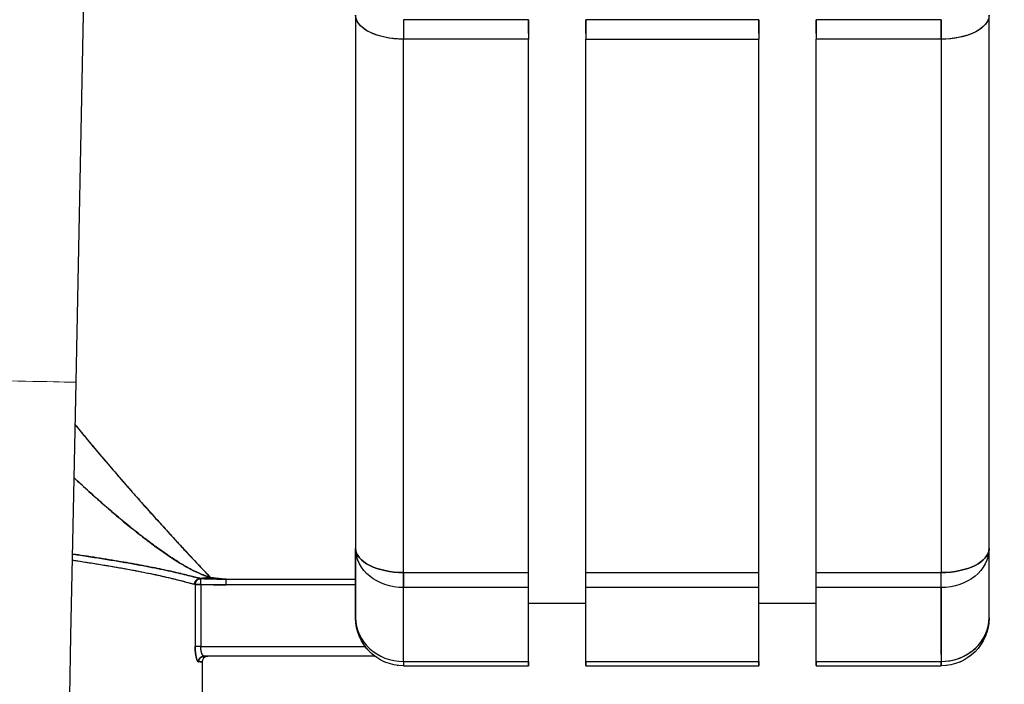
# Model space of a CAD drawing. Header units: millimetres. Extents: x 18 to 610, y -123 to 280.
# Tile 35 of 44: x 530 to 582, y 93 to 128. Entities that reach past the tile are written whole.
import ezdxf

# ---------------------------------------------------------------- set-up
doc = ezdxf.new("R2010")
doc.units = ezdxf.units.MM
doc.linetypes.add('SOLID', pattern=[0])
doc.styles.add('Arial', font='Arial.ttf', dxfattribs={"height": 5})
doc.dimstyles.get("Standard").update_dxf_attribs({"dimtxt": 5, "dimasz": 5, "dimexe": 0.18, "dimexo": 0.0625, "dimgap": 0.09, "dimtad": 0, "dimtih": 1, "dimtoh": 1, "dimdec": 4, "dimzin": 0, "dimdsep": 46, "dimtxsty": 'Arial', "dimcen": 0.09, "dimadec": 0, "dimazin": 0, "dimtfac": 1, "dimtdec": 4, "dimtofl": 0, "dimtmove": 0, "dimatfit": 3, "dimfxl": 0, "dimtolj": 1, "dimtzin": 0, "dimarcsym": 0})

# ---------------------------------------------------------------- blocks, each defined once
blk = doc.blocks.new('*D8')
at = {"color": 0, "lineweight": -2}
for p, q in [((584.93, 131.763), (596.212, 131.763)), ((594.812, 69.063), (594.812, 126.763)), ((529.344, 64.063), (596.212, 64.063))]:
    blk.add_line(p, q, dxfattribs=at)
at = {"color": 0}
for points in [[(595.646, 126.763), (593.979, 126.763), (594.812, 131.763)], [(593.979, 69.063), (595.646, 69.063), (594.812, 64.063)]]:
    blk.add_solid(points, dxfattribs=at)
at = {"layer": 'Defpoints', "color": 0}
for p in [(584.93, 131.763), (594.812, 131.763), (529.344, 64.063)]:
    blk.add_point(p, dxfattribs=at)
at = {"color": 0, "lineweight": 9, "insert": (589.76, 97.913), "char_height": 5, "attachment_point": 5, "rotation": 90, "style": 'Arial'}
blk.add_mtext('\\A1;67.7', dxfattribs=at)
blk = doc.blocks.new('BlockOfViews_2')
at = {"linetype": 'SOLID', "lineweight": 30}
for p, q in [((533.286, 109.034, 62.89), (535.44, 216.312, 62.89)), ((547.844, 128.154, 37.821), (547.844, 100.373, 21.782)), ((556.844, 127.919, 40.31), (550.344, 127.919, 40.31)), ((568.844, 127.919, 40.31), (559.844, 127.919, 40.31)), ((578.344, 127.919, 40.31), (571.844, 127.919, 40.31)), ((580.844, 100.373, 21.782), (580.844, 128.154, 37.821)), ((556.844, 126.904, 39.986), (550.344, 126.904, 39.986)), ((550.344, 99.123, 23.947), (550.344, 126.904, 39.986)), ((556.844, 99.123, 23.947), (556.844, 126.904, 39.986)), ((559.844, 99.123, 23.947), (559.844, 126.904, 39.986)), ((559.844, 126.904, 39.986), (568.844, 126.904, 39.986)), ((568.844, 99.123, 23.947), (568.844, 126.904, 39.986)), ((578.344, 126.904, 39.986), (571.844, 126.904, 39.986)), ((571.844, 99.123, 23.947), (571.844, 126.904, 39.986)), ((578.344, 126.904, 39.986), (578.344, 99.123, 23.947)), ((550.344, 99.123, 23.947), (556.844, 99.123, 23.947)), ((559.844, 99.123, 23.947), (568.844, 99.123, 23.947)), ((571.844, 99.123, 23.947), (578.344, 99.123, 23.947)), ((539.485, 98.507, 2.212), (539.485, 95.263, 2.212)), ((541.105, 98.481, 1.99), (539.774, 98.507, 1.99)), ((539.774, 98.507, 1.99), (539.774, 95.263, 1.99)), ((539.786, 98.806, 2.275), (540.009, 98.835, 2.797)), ((541.105, 98.78, 2.265), (547.844, 98.78, 2.265)), ((547.844, 98.481, 1.99), (541.105, 98.481, 1.99)), ((556.844, 98.335, 23.229), (550.344, 98.335, 23.229)), ((568.844, 98.335, 23.229), (559.844, 98.335, 23.229)), ((578.344, 98.335, 23.229), (571.844, 98.335, 23.229)), ((559.844, 97.513, -0.51), (556.844, 97.513, -0.51)), ((571.844, 97.513, -0.51), (568.844, 97.513, -0.51)), ((547.844, 96.757, 15.531), (547.844, 96.763, 15.529)), ((580.844, 96.763, 15.529), (580.843, 96.76, 15.53)), ((547.882, 96.369, 15.71), (547.883, 96.362, 15.711)), ((547.909, 96.246, 15.72), (547.945, 96.089, 15.733)), ((547.998, 95.978, 15.766), (547.945, 96.089, 15.733)), ((547.945, 96.089, 15.733), (547.998, 95.978, 15.766)), ((580.68, 95.954, 15.844), (580.742, 96.089, 15.733)), ((580.742, 96.089, 15.733), (580.68, 95.954, 15.844)), ((580.742, 96.089, 15.733), (580.778, 96.248, 15.72)), ((580.805, 96.365, 15.71), (580.806, 96.369, 15.71)), ((548.078, 95.803, 15.969), (548.24, 95.469, 15.92)), ((548.24, 95.469, 15.92), (548.078, 95.803, 15.969)), ((548.24, 95.469, 15.92), (548.109, 95.746, 15.836)), ((548.109, 95.746, 15.836), (548.24, 95.469, 15.92)), ((580.609, 95.803, 15.969), (580.611, 95.807, 15.966)), ((580.611, 95.807, 15.966), (580.609, 95.803, 15.969)), ((539.774, 95.263, 1.99), (548.344, 95.263, 1.99)), ((539.844, 94.463, -0.51), (539.844, 92.263, -0.51)), ((548.844, 94.763, 1.49), (539.957, 94.763, 1.49)), ((540.085, 94.758, -0.51), (540.139, 94.763, -0.187)), ((550.344, 94.491, 16.571), (556.844, 94.491, 16.571)), ((559.844, 94.491, 16.571), (568.844, 94.491, 16.571)), ((571.844, 94.491, 16.571), (578.344, 94.491, 16.571)), ((550.344, 94.263, 15.529), (556.844, 94.263, 15.529)), ((559.844, 94.263, 15.529), (568.844, 94.263, 15.529)), ((571.844, 94.263, 15.529), (578.344, 94.263, 15.529))]:
    blk.add_line(p, q, dxfattribs=at)
for points in [[(532.337, 64.629, 17.89), (532.382, 64.392, 21.236), (532.389, 64.767, 24.564), (532.402, 65.39, 27.854), (532.419, 66.256, 31.088), (532.441, 67.362, 34.249), (532.468, 68.701, 37.318), (532.5, 70.265, 40.278), (532.535, 72.046, 43.113), (532.575, 74.034, 45.807), (532.619, 76.218, 48.345), (532.667, 78.585, 50.713), (532.718, 81.122, 52.897), (532.772, 83.816, 54.886), (532.829, 86.651, 56.667), (532.888, 89.61, 58.232), (532.95, 92.679, 59.571), (533.013, 95.839, 60.677), (533.078, 99.072, 61.543), (533.144, 102.362, 62.166), (533.211, 105.689, 62.541), (533.286, 109.034, 62.89)], [(547.882, 100.156, 22.157), (547.945, 99.941, 22.338), (547.904, 100.114, 22.115)], [(580.783, 100.114, 22.115), (580.742, 99.941, 22.338), (580.806, 100.156, 22.157)]]:
    blk.add_polyline3d(points, dxfattribs=at)
at = {"linetype": 'SOLID', "lineweight": 30, "extrusion": (0, -0.866025, -0.5)}
for centre, start, end in [((550.344, -31.323, -129.895), 90, 180), ((550.344, -31.323, -129.895), 97.3342, 180), ((578.344, -31.323, -129.895), 0, 90), ((578.344, -31.323, -129.895), 7.3343, 90), ((550.344, -31.323, -97.817), 90, 180), ((578.344, -31.323, -97.817), 0, 90)]:
    blk.add_arc(centre, 2.5, start, end, dxfattribs=at)
at = {"linetype": 'SOLID', "lineweight": 30, "extrusion": (1, 0, 0)}
for centre, radius, start, end in [((128.154, 37.821, 550.344), 2.5, 95.38, 120), ((128.154, 37.821, 550.344), 2.5, 95.38, 120), ((128.154, 37.821, 556.844), 2.5, 95.38, 120), ((128.154, 37.821, 559.844), 2.5, 95.38, 120), ((128.154, 37.821, 568.844), 2.5, 95.38, 120), ((128.154, 37.821, 571.844), 2.5, 95.38, 120), ((128.154, 37.821, 578.344), 2.5, 95.38, 120), ((131.763, -0.51, 547.844), 38.5, 144.62, 155.38), ((100.373, 21.782, 550.344), 2.5, 120, 144.62), ((98.481, 2.29, 541.105), 0.3, 270, 355.1912), ((131.763, -0.51, 578.344), 41, 144.62, 155.38), ((96.763, 15.529, 550.344), 2.5, 155.38, 180), ((96.763, 15.529, 550.344), 2.5, 155.38, 180), ((96.763, 15.529, 556.844), 2.5, 155.38, 180), ((96.763, 15.529, 559.844), 2.5, 155.38, 180), ((96.763, 15.529, 568.844), 2.5, 155.38, 180), ((96.763, 15.529, 571.844), 2.5, 155.38, 180), ((96.763, 15.529, 578.344), 2.5, 155.38, 180)]:
    blk.add_arc(centre, radius, start, end, dxfattribs=at)
at = {"linetype": 'SOLID', "lineweight": 30, "extrusion": (-1, 6.68629e-12, -2.09635e-11)}
for centre in [(-128.154, 37.821, -556.844), (-128.154, 37.821, -559.844), (-128.154, 37.821, -568.844)]:
    blk.add_arc(centre, 2.5, 67.387, 84.62, dxfattribs=at)
at = {"linetype": 'SOLID', "lineweight": 30, "extrusion": (-1, 0, 0)}
for centre, radius, start, end in [((-128.154, 37.821, -571.844), 2.5, 67.387, 84.62), ((-128.154, 37.821, -578.344), 2.5, 60, 84.62), ((-131.763, -0.51, -547.844), 38.5, 24.62, 35.38), ((-131.763, -0.51, -580.844), 38.5, 24.62, 35.38), ((-100.373, 21.782, -550.344), 2.5, 35.38, 60), ((-100.373, 21.782, -556.844), 2.5, 35.38, 60), ((-100.373, 21.782, -559.844), 2.5, 35.38, 60), ((-100.373, 21.782, -568.844), 2.5, 35.38, 60), ((-100.373, 21.782, -571.844), 2.5, 42.767, 60), ((-100.373, 21.782, -571.844), 2.5, 35.38, 60), ((-100.373, 21.782, -578.344), 2.5, 35.38, 60), ((-100.373, 21.782, -578.344), 2.5, 35.38, 60), ((-131.763, -0.51, -550.344), 41, 25.7913, 35.38), ((-131.763, -0.51, -550.344), 41, 24.62, 35.38), ((-131.763, -0.51, -556.844), 41, 24.62, 35.38), ((-131.763, -0.51, -559.844), 41, 24.62, 35.38), ((-131.763, -0.51, -568.844), 41, 24.62, 35.38), ((-131.763, -0.51, -571.844), 41, 24.62, 35.38), ((-131.763, -0.51, -578.344), 41, 25.7913, 35.38), ((-96.763, 15.529, -571.844), 2.5, 7.387, 24.62), ((-96.763, 15.529, -578.344), 2.5, 0, 24.62)]:
    blk.add_arc(centre, radius, start, end, dxfattribs=at)
at = {"color": 196, "linetype": 'SOLID', "lineweight": 9, "extrusion": (0.02007, 0.999799, 0)}
blk.add_arc((-527.991, 62.89, 119.715), 3, 358.5938, 180, dxfattribs=at)
at = {"linetype": 'SOLID', "lineweight": 30, "extrusion": (0, 0.866025, 0.5)}
for centre, start, end in [((-550.344, -31.323, 97.817), 0, 90), ((-578.344, -31.323, 97.817), 90, 180)]:
    blk.add_arc(centre, 2.5, start, end, dxfattribs=at)
at = {"linetype": 'SOLID', "lineweight": 30, "extrusion": (0, -0.578997, -0.81533)}
for centre, start, end in [((550.344, -69.226, -75.875), 90, 180), ((550.344, -69.226, -75.875), 90, 180), ((578.344, -69.226, -75.875), 0, 90), ((578.344, -69.226, -75.875), 360, 90)]:
    blk.add_arc(centre, 2.5, start, end, dxfattribs=at)
at = {"linetype": 'SOLID', "lineweight": 30, "extrusion": (-1, 1.48118e-11, -1.62723e-11)}
for centre in [(-100.373, 21.782, -556.844), (-100.373, 21.782, -559.844), (-100.373, 21.782, -568.844)]:
    blk.add_arc(centre, 2.5, 42.767, 60, dxfattribs=at)
at = {"linetype": 'SOLID', "lineweight": 30, "extrusion": (0, 1, 0)}
for centre, radius, start, end in [((-539.774, 2.29, 98.507), 0.3, 270, 344.9739), ((-539.774, 2.29, 95.263), 0.3, 270, 344.9739), ((-529.344, -0.51, 94.463), 10.5, 171.9273, 180)]:
    blk.add_arc(centre, radius, start, end, dxfattribs=at)
at = {"linetype": 'SOLID', "lineweight": 30, "extrusion": (0, 0.416598, 0.909091)}
for centre, start, end in [((-550.344, -81.497, 54.429), 360, 90), ((-550.344, -81.497, 54.429), 0, 90), ((-578.344, -81.497, 54.429), 90, 180), ((-578.344, -81.497, 54.429), 94.8992, 180)]:
    blk.add_arc(centre, 2.5, start, end, dxfattribs=at)
at = {"linetype": 'SOLID', "lineweight": 30, "extrusion": (0, -7.9027e-11, -1)}
blk.add_arc((-550.344, 96.763, -15.529), 2.5, 270, 0, dxfattribs=at)
at = {"linetype": 'SOLID', "lineweight": 30, "extrusion": (0, 0, -1)}
for centre, start, end in [((-550.344, 96.763, -15.529), 350.9992, 353.9147), ((-578.344, 96.763, -15.529), 186.1656, 188.3328), ((-550.344, 96.763, -15.529), 336.6673, 338.3328), ((-578.344, 96.763, -15.529), 201.6672, 203.3327), ((-550.344, 96.763, -15.529), 321.6673, 323.3327), ((-578.344, 96.763, -15.529), 216.6673, 218.3327), ((-550.344, 96.763, -15.529), 306.464, 308.3327), ((-550.344, 96.763, -15.529), 291.7161, 293.2407), ((-578.344, 96.763, -15.529), 246.7593, 248.2839), ((-578.344, 96.763, -15.529), 231.6673, 233.536), ((-550.344, 96.763, -15.529), 277.055, 277.8038), ((-578.344, 96.763, -15.529), 262.1962, 262.945)]:
    blk.add_arc(centre, 2.5, start, end, dxfattribs=at)
at = {"linetype": 'SOLID', "lineweight": 30, "extrusion": (0, -1.6719e-08, -1)}
blk.add_arc((-578.344, 96.763, -15.529), 2.5, 180, 270, dxfattribs=at)
at = {"linetype": 'SOLID', "lineweight": 30, "extrusion": (0.185185, 0, -0.982704)}
blk.add_arc((94.463, 530.893, 98.528), 0.3, 270, 0, dxfattribs=at)
at = {"linetype": 'SOLID', "lineweight": 30, "extrusion": (0, -1, 0)}
blk.add_arc((529.344, -0.51, -94.463), 10.5, 0, 10.6719, dxfattribs=at)
at = {"linetype": 'SOLID', "lineweight": 30}
for start, end in [(101.2498, 179.9999), (90.0001, 91.704)]:
    blk.add_arc((540.144, 94.463, -0.51), 0.3, start, end, dxfattribs=at)
at = {"linetype": 'SOLID', "lineweight": 30, "extrusion": (-1, 2.14981e-11, -4.69127e-12)}
for centre in [(-96.763, 15.529, -556.844), (-96.763, 15.529, -559.844), (-96.763, 15.529, -568.844)]:
    blk.add_arc(centre, 2.5, 7.387, 24.62, dxfattribs=at)
at = {"linetype": 'SOLID', "lineweight": 30}
for points, knots in [([(533.236, 106.816, 21.245), (533.322, 106.712, 21.124), (533.407, 106.607, 21.003), (533.738, 106.205, 20.528), (533.981, 105.912, 20.167), (534.461, 105.338, 19.429), (534.699, 105.058, 19.052), (535.166, 104.51, 18.281), (535.396, 104.243, 17.888), (535.848, 103.723, 17.085), (536.069, 103.47, 16.675), (536.502, 102.979, 15.839), (536.713, 102.741, 15.413), (537.123, 102.281, 14.545), (537.322, 102.059, 14.102), (537.707, 101.633, 13.202), (537.893, 101.429, 12.744), (538.249, 101.039, 11.813), (538.419, 100.853, 11.34), (538.743, 100.502, 10.379), (538.896, 100.336, 9.892), (539.183, 100.026, 8.904), (539.318, 99.882, 8.403), (539.567, 99.615, 7.389), (539.681, 99.494, 6.876), (539.887, 99.274, 5.84), (539.98, 99.176, 5.317), (540.141, 99.005, 4.262), (540.21, 98.932, 3.73), (540.267, 98.871, 3.196)], [9.229276, 9.229276, 9.229276, 9.229276, 9.79447, 9.79447, 11.426882, 11.426882, 13.059294, 13.059294, 14.691705, 14.691705, 16.324117, 16.324117, 17.956529, 17.956529, 19.58894, 19.58894, 21.221352, 21.221352, 22.853764, 22.853764, 24.486176, 24.486176, 26.118587, 26.118587, 27.750999, 27.750999, 29.383411, 29.383411, 31.015822, 31.015822, 31.015822, 31.015822]), ([(533.238, 106.815, 21.243), (533.306, 106.731, 21.147), (533.374, 106.648, 21.05), (533.684, 106.269, 20.606), (533.925, 105.979, 20.251), (534.4, 105.412, 19.525), (534.635, 105.134, 19.154), (535.097, 104.591, 18.397), (535.325, 104.326, 18.011), (535.772, 103.809, 17.222), (535.992, 103.558, 16.819), (536.421, 103.07, 15.998), (536.631, 102.833, 15.58), (537.039, 102.375, 14.727), (537.237, 102.154, 14.293), (537.621, 101.728, 13.409), (537.806, 101.524, 12.959), (538.162, 101.133, 12.045), (538.333, 100.947, 11.581), (538.658, 100.593, 10.638), (538.812, 100.426, 10.16), (539.103, 100.112, 9.19), (539.24, 99.966, 8.698), (539.493, 99.694, 7.702), (539.61, 99.569, 7.198), (539.823, 99.342, 6.18), (539.916, 99.242, 5.675), (540.093, 99.058, 4.616), (540.181, 98.966, 4.034), (540.267, 98.871, 3.196)], [4.291272, 4.291272, 4.291272, 4.291272, 4.500836, 4.500836, 5.250975, 5.250975, 6.001114, 6.001114, 6.751253, 6.751253, 7.501393, 7.501393, 8.251532, 8.251532, 9.001671, 9.001671, 9.75181, 9.75181, 10.50195, 10.50195, 11.252089, 11.252089, 12.002228, 12.002228, 12.752367, 12.752367, 13.502507, 13.502507, 14.252646, 14.252646, 14.252646, 14.252646]), ([(540.267, 98.871, 3.196), (540.095, 98.919, 3.615), (539.938, 98.977, 4.076), (539.615, 99.114, 5.001), (539.451, 99.192, 5.469), (539.114, 99.369, 6.407), (538.941, 99.467, 6.876), (538.582, 99.683, 7.807), (538.397, 99.8, 8.27), (538.015, 100.054, 9.188), (537.819, 100.189, 9.643), (537.415, 100.478, 10.542), (537.208, 100.631, 10.986), (536.783, 100.953, 11.862), (536.566, 101.123, 12.294), (536.122, 101.476, 13.146), (535.896, 101.661, 13.566), (535.435, 102.044, 14.391), (535.201, 102.243, 14.797), (534.726, 102.654, 15.596), (534.485, 102.866, 15.988), (533.997, 103.302, 16.759), (533.75, 103.526, 17.138), (533.393, 103.855, 17.669), (533.286, 103.955, 17.827), (533.178, 104.056, 17.984)], [0, 0, 0, 0, 1.352171, 1.352171, 2.704342, 2.704342, 4.056513, 4.056513, 5.408685, 5.408685, 6.760856, 6.760856, 8.113027, 8.113027, 9.465198, 9.465198, 10.817369, 10.817369, 12.16954, 12.16954, 13.521711, 13.521711, 14.873883, 14.873883, 15.453802, 15.453802, 15.453802, 15.453802]), ([(533.275, 103.966, 17.843), (533.345, 103.9, 17.739), (533.416, 103.834, 17.635), (533.736, 103.539, 17.159), (533.983, 103.314, 16.78), (534.472, 102.877, 16.008), (534.714, 102.664, 15.615), (535.19, 102.252, 14.816), (535.425, 102.053, 14.409), (535.887, 101.668, 13.582), (536.114, 101.483, 13.162), (536.558, 101.129, 12.309), (536.776, 100.959, 11.877), (537.202, 100.636, 10.999), (537.409, 100.482, 10.555), (537.814, 100.193, 9.654), (538.011, 100.057, 9.199), (538.393, 99.803, 8.279), (538.579, 99.685, 7.815), (538.938, 99.469, 6.882), (539.112, 99.37, 6.413), (539.45, 99.193, 5.474), (539.614, 99.114, 5.004), (539.856, 99.012, 4.309), (539.937, 98.98, 4.079), (540.099, 98.922, 3.627), (540.181, 98.895, 3.406), (540.267, 98.871, 3.196)], [23.780141, 23.780141, 23.780141, 23.780141, 24.646624, 24.646624, 27.727452, 27.727452, 30.80828, 30.80828, 33.889108, 33.889108, 36.969936, 36.969936, 40.050764, 40.050764, 43.131592, 43.131592, 46.21242, 46.21242, 49.293248, 49.293248, 52.374076, 52.374076, 55.454904, 55.454904, 56.995318, 56.995318, 58.535732, 58.535732, 58.535732, 58.535732]), ([(539.751, 98.814, 2.397), (539.721, 98.824, 2.548), (539.664, 98.837, 2.722), (539.524, 98.87, 3.111), (539.44, 98.891, 3.327), (539.247, 98.938, 3.78), (539.138, 98.966, 4.017), (538.899, 99.024, 4.492), (538.769, 99.056, 4.728), (538.499, 99.12, 5.181), (538.359, 99.152, 5.398), (538.067, 99.218, 5.813), (537.915, 99.25, 6.013), (537.6, 99.317, 6.4), (537.438, 99.35, 6.588), (537.101, 99.417, 6.951), (536.928, 99.451, 7.126), (536.57, 99.519, 7.462), (536.385, 99.552, 7.624), (536.007, 99.62, 7.934), (535.813, 99.653, 8.083), (535.415, 99.721, 8.367), (535.212, 99.754, 8.502), (534.795, 99.822, 8.759), (534.582, 99.856, 8.881), (534.146, 99.924, 9.111), (533.923, 99.958, 9.219), (533.501, 100.022, 9.406), (533.302, 100.053, 9.488), (533.099, 100.083, 9.564)], [0, 0, 0, 0, 2.260935, 2.260935, 4.52187, 4.52187, 6.782805, 6.782805, 9.04374, 9.04374, 11.304675, 11.304675, 13.56561, 13.56561, 15.826545, 15.826545, 18.08748, 18.08748, 20.348415, 20.348415, 22.60935, 22.60935, 24.870285, 24.870285, 27.13122, 27.13122, 29.392155, 29.392155, 31.336108, 31.336108, 31.336108, 31.336108]), ([(533.099, 100.083, 9.563), (533.202, 100.067, 9.525), (533.582, 100.01, 9.376), (534.222, 99.913, 9.083), (535, 99.79, 8.647), (535.739, 99.667, 8.149), (536.436, 99.544, 7.593), (537.085, 99.422, 6.981), (537.682, 99.301, 6.318), (538.223, 99.184, 5.609), (538.705, 99.072, 4.858), (539.124, 98.97, 4.069), (539.389, 98.902, 3.453), (539.545, 98.864, 3.034), (539.643, 98.839, 2.753), (539.71, 98.824, 2.54), (539.751, 98.814, 2.397)], [4.097488, 4.097488, 4.097488, 4.097488, 4.428284, 5.314957, 6.201849, 7.088873, 7.976211, 8.863513, 9.750699, 10.637671, 11.5245, 12.410894, 13.296676, 13.518035, 13.739303, 14.181493, 14.181493, 14.181493, 14.181493]), ([(533.093, 99.772, 9.298), (533.169, 99.76, 9.269), (533.246, 99.748, 9.238), (533.548, 99.701, 9.115), (533.77, 99.667, 9.015), (534.208, 99.598, 8.799), (534.423, 99.563, 8.683), (534.844, 99.494, 8.437), (535.051, 99.459, 8.307), (535.454, 99.39, 8.032), (535.651, 99.356, 7.888), (536.034, 99.287, 7.586), (536.221, 99.252, 7.428), (536.582, 99.183, 7.101), (536.757, 99.149, 6.93), (537.094, 99.08, 6.578), (537.257, 99.046, 6.396), (537.569, 98.979, 6.021), (537.719, 98.946, 5.827), (538.005, 98.88, 5.431), (538.141, 98.848, 5.228), (538.398, 98.786, 4.812), (538.52, 98.756, 4.599), (538.748, 98.698, 4.166), (538.855, 98.67, 3.945), (539.052, 98.618, 3.496), (539.144, 98.594, 3.268), (539.31, 98.55, 2.805), (539.385, 98.531, 2.57), (539.452, 98.515, 2.332)], [0.895176, 0.895176, 0.895176, 0.895176, 0.94836, 0.94836, 1.10642, 1.10642, 1.26448, 1.26448, 1.42254, 1.42254, 1.580599, 1.580599, 1.738659, 1.738659, 1.896719, 1.896719, 2.054779, 2.054779, 2.212839, 2.212839, 2.370899, 2.370899, 2.528959, 2.528959, 2.687019, 2.687019, 2.845079, 2.845079, 3.003139, 3.003139, 3.003139, 3.003139]), ([(533.093, 99.772, 9.298), (533.154, 99.762, 9.274), (533.485, 99.711, 9.144), (534.074, 99.619, 8.878), (534.834, 99.497, 8.454), (535.557, 99.374, 7.969), (536.237, 99.25, 7.426), (536.87, 99.127, 6.828), (537.452, 99.006, 6.18), (537.978, 98.887, 5.485), (538.446, 98.775, 4.749), (538.851, 98.672, 3.975), (539.106, 98.604, 3.371), (539.255, 98.565, 2.959), (539.348, 98.54, 2.683), (539.412, 98.524, 2.473), (539.452, 98.515, 2.332)], [4.227187, 4.227187, 4.227187, 4.227187, 4.428284, 5.314957, 6.201849, 7.088873, 7.976211, 8.863513, 9.750699, 10.637671, 11.5245, 12.410894, 13.296676, 13.518035, 13.739303, 14.181493, 14.181493, 14.181493, 14.181493]), ([(539.452, 98.515, 2.332), (539.452, 98.515, 2.33), (539.453, 98.514, 2.328), (539.454, 98.514, 2.324), (539.454, 98.514, 2.322), (539.456, 98.514, 2.318), (539.456, 98.514, 2.316), (539.457, 98.513, 2.311), (539.458, 98.513, 2.309), (539.459, 98.513, 2.305), (539.46, 98.513, 2.303), (539.461, 98.513, 2.299), (539.462, 98.512, 2.297), (539.463, 98.512, 2.292), (539.463, 98.512, 2.29), (539.464, 98.512, 2.286), (539.465, 98.512, 2.284), (539.466, 98.511, 2.28), (539.467, 98.511, 2.278), (539.468, 98.511, 2.273), (539.468, 98.511, 2.271), (539.47, 98.51, 2.267), (539.47, 98.51, 2.265), (539.471, 98.51, 2.261), (539.472, 98.51, 2.259), (539.473, 98.51, 2.255), (539.474, 98.51, 2.252), (539.475, 98.509, 2.248), (539.475, 98.509, 2.246), (539.477, 98.509, 2.242), (539.477, 98.509, 2.24), (539.478, 98.508, 2.236), (539.479, 98.508, 2.233), (539.48, 98.508, 2.229), (539.481, 98.508, 2.227), (539.482, 98.508, 2.223), (539.482, 98.508, 2.221), (539.483, 98.507, 2.217), (539.484, 98.507, 2.214), (539.485, 98.507, 2.212)], [0, 0, 0, 0, 0.0007546, 0.0007546, 0.0015092, 0.0015092, 0.0022638, 0.0022638, 0.0030184, 0.0030184, 0.003773, 0.003773, 0.0045276, 0.0045276, 0.0052822, 0.0052822, 0.0060368, 0.0060368, 0.00679139, 0.00679139, 0.00754599, 0.00754599, 0.00830059, 0.00830059, 0.00905519, 0.00905519, 0.00980979, 0.00980979, 0.01056439, 0.01056439, 0.01131899, 0.01131899, 0.01207359, 0.01207359, 0.01282819, 0.01282819, 0.01358279, 0.01358279, 0.01433739, 0.01433739, 0.01433739, 0.01433739]), ([(539.786, 98.806, 2.275), (539.778, 98.807, 2.273), (539.77, 98.807, 2.271), (539.754, 98.806, 2.267), (539.745, 98.805, 2.265), (539.729, 98.802, 2.26), (539.721, 98.801, 2.258), (539.705, 98.797, 2.254), (539.698, 98.795, 2.252), (539.682, 98.79, 2.249), (539.674, 98.787, 2.247), (539.659, 98.78, 2.243), (539.652, 98.777, 2.241), (539.637, 98.769, 2.238), (539.63, 98.765, 2.236), (539.616, 98.756, 2.233), (539.61, 98.751, 2.231), (539.597, 98.741, 2.228), (539.59, 98.736, 2.227), (539.578, 98.724, 2.224), (539.572, 98.719, 2.223), (539.561, 98.706, 2.221), (539.555, 98.7, 2.22), (539.545, 98.687, 2.218), (539.54, 98.68, 2.217), (539.531, 98.666, 2.215), (539.527, 98.659, 2.215), (539.519, 98.644, 2.213), (539.515, 98.637, 2.213), (539.508, 98.621, 2.212), (539.505, 98.614, 2.211), (539.499, 98.598, 2.211), (539.497, 98.59, 2.211), (539.493, 98.574, 2.211), (539.491, 98.565, 2.211), (539.488, 98.549, 2.211), (539.487, 98.541, 2.211), (539.485, 98.524, 2.212), (539.485, 98.515, 2.212), (539.485, 98.507, 2.212)], [0, 0, 0, 0, 0.083988, 0.083988, 0.167975, 0.167975, 0.251963, 0.251963, 0.335951, 0.335951, 0.419938, 0.419938, 0.503926, 0.503926, 0.587914, 0.587914, 0.671901, 0.671901, 0.755889, 0.755889, 0.839877, 0.839877, 0.923865, 0.923865, 1.007852, 1.007852, 1.09184, 1.09184, 1.175828, 1.175828, 1.259815, 1.259815, 1.343803, 1.343803, 1.427791, 1.427791, 1.511778, 1.511778, 1.595766, 1.595766, 1.595766, 1.595766]), ([(539.505, 98.507, 2.157), (539.506, 98.507, 2.156), (539.506, 98.507, 2.156), (539.51, 98.507, 2.148), (539.513, 98.507, 2.142), (539.52, 98.507, 2.131), (539.524, 98.507, 2.125), (539.532, 98.507, 2.113), (539.536, 98.507, 2.108), (539.544, 98.507, 2.097), (539.549, 98.507, 2.092), (539.558, 98.507, 2.082), (539.563, 98.507, 2.077), (539.573, 98.507, 2.067), (539.578, 98.507, 2.063), (539.589, 98.507, 2.054), (539.594, 98.507, 2.05), (539.606, 98.507, 2.042), (539.611, 98.507, 2.038), (539.623, 98.507, 2.031), (539.629, 98.507, 2.028), (539.641, 98.507, 2.021), (539.647, 98.507, 2.018), (539.66, 98.507, 2.013), (539.666, 98.507, 2.01), (539.679, 98.507, 2.005), (539.686, 98.507, 2.003), (539.699, 98.507, 2), (539.706, 98.507, 1.998), (539.719, 98.507, 1.995), (539.726, 98.507, 1.994), (539.74, 98.507, 1.992), (539.747, 98.507, 1.991), (539.76, 98.507, 1.99), (539.767, 98.507, 1.99), (539.774, 98.507, 1.99)], [0.196368, 0.196368, 0.196368, 0.196368, 0.206676, 0.206676, 0.275568, 0.275568, 0.34446, 0.34446, 0.413352, 0.413352, 0.482244, 0.482244, 0.551136, 0.551136, 0.620028, 0.620028, 0.68892, 0.68892, 0.757812, 0.757812, 0.826704, 0.826704, 0.895596, 0.895596, 0.964488, 0.964488, 1.03338, 1.03338, 1.102272, 1.102272, 1.171164, 1.171164, 1.240056, 1.240056, 1.308948, 1.308948, 1.308948, 1.308948]), ([(540.267, 98.871, 3.196), (540.258, 98.87, 3.182), (540.249, 98.868, 3.168), (540.231, 98.865, 3.14), (540.222, 98.864, 3.126), (540.204, 98.861, 3.098), (540.195, 98.86, 3.084), (540.177, 98.857, 3.056), (540.168, 98.855, 3.042), (540.149, 98.853, 3.014), (540.14, 98.851, 3), (540.122, 98.849, 2.972), (540.113, 98.848, 2.958), (540.095, 98.845, 2.93), (540.086, 98.844, 2.916), (540.068, 98.842, 2.888), (540.059, 98.841, 2.874), (540.041, 98.838, 2.846), (540.032, 98.837, 2.832), (540.014, 98.835, 2.804), (540.005, 98.834, 2.79), (539.987, 98.832, 2.762), (539.977, 98.831, 2.748), (539.959, 98.829, 2.72), (539.95, 98.829, 2.706), (539.932, 98.827, 2.678), (539.923, 98.826, 2.664), (539.905, 98.824, 2.636), (539.896, 98.824, 2.622), (539.878, 98.822, 2.594), (539.869, 98.822, 2.58), (539.851, 98.82, 2.552), (539.842, 98.819, 2.538), (539.824, 98.818, 2.51), (539.815, 98.818, 2.495), (539.797, 98.817, 2.467), (539.788, 98.816, 2.453), (539.769, 98.815, 2.425), (539.76, 98.815, 2.411), (539.751, 98.814, 2.397)], [0, 0, 0, 0, 0.448841, 0.448841, 0.897683, 0.897683, 1.346524, 1.346524, 1.795365, 1.795365, 2.244206, 2.244206, 2.693048, 2.693048, 3.141889, 3.141889, 3.59073, 3.59073, 4.039571, 4.039571, 4.488413, 4.488413, 4.937254, 4.937254, 5.386095, 5.386095, 5.834936, 5.834936, 6.283778, 6.283778, 6.732619, 6.732619, 7.18146, 7.18146, 7.630301, 7.630301, 8.079143, 8.079143, 8.527984, 8.527984, 8.527984, 8.527984]), ([(539.786, 98.806, 2.275), (539.785, 98.807, 2.278), (539.785, 98.807, 2.28), (539.784, 98.807, 2.284), (539.783, 98.807, 2.286), (539.782, 98.807, 2.29), (539.781, 98.807, 2.293), (539.78, 98.808, 2.297), (539.779, 98.808, 2.299), (539.778, 98.808, 2.303), (539.778, 98.808, 2.305), (539.776, 98.809, 2.31), (539.776, 98.809, 2.312), (539.775, 98.809, 2.316), (539.774, 98.809, 2.318), (539.773, 98.809, 2.323), (539.772, 98.809, 2.325), (539.771, 98.81, 2.329), (539.77, 98.81, 2.331), (539.769, 98.81, 2.335), (539.768, 98.81, 2.338), (539.767, 98.811, 2.342), (539.767, 98.811, 2.344), (539.765, 98.811, 2.348), (539.765, 98.811, 2.35), (539.764, 98.811, 2.355), (539.763, 98.811, 2.357), (539.762, 98.812, 2.361), (539.761, 98.812, 2.363), (539.76, 98.812, 2.367), (539.759, 98.812, 2.369), (539.758, 98.813, 2.374), (539.758, 98.813, 2.376), (539.756, 98.813, 2.38), (539.756, 98.813, 2.382), (539.754, 98.813, 2.387), (539.754, 98.814, 2.389), (539.753, 98.814, 2.393), (539.752, 98.814, 2.395), (539.751, 98.814, 2.397)], [0, 0, 0, 0, 0.0051375, 0.0051375, 0.010275, 0.010275, 0.0154125, 0.0154125, 0.02055, 0.02055, 0.02568751, 0.02568751, 0.03082501, 0.03082501, 0.03596251, 0.03596251, 0.04110001, 0.04110001, 0.04623751, 0.04623751, 0.05137501, 0.05137501, 0.05651251, 0.05651251, 0.06165001, 0.06165001, 0.06678751, 0.06678751, 0.07192502, 0.07192502, 0.07706252, 0.07706252, 0.08220002, 0.08220002, 0.08733752, 0.08733752, 0.09247502, 0.09247502, 0.09761252, 0.09761252, 0.09761252, 0.09761252]), ([(539.774, 98.507, 1.99), (539.775, 98.515, 1.99), (539.775, 98.523, 1.99), (539.775, 98.539, 1.992), (539.776, 98.547, 1.993), (539.776, 98.563, 1.995), (539.777, 98.571, 1.997), (539.777, 98.586, 2.001), (539.778, 98.594, 2.003), (539.778, 98.609, 2.008), (539.779, 98.617, 2.011), (539.779, 98.631, 2.017), (539.779, 98.638, 2.02), (539.78, 98.653, 2.028), (539.78, 98.66, 2.032), (539.781, 98.673, 2.04), (539.781, 98.68, 2.045), (539.782, 98.693, 2.054), (539.782, 98.699, 2.059), (539.782, 98.711, 2.07), (539.782, 98.717, 2.076), (539.783, 98.728, 2.087), (539.783, 98.733, 2.093), (539.783, 98.743, 2.105), (539.784, 98.748, 2.112), (539.784, 98.757, 2.125), (539.784, 98.762, 2.132), (539.785, 98.77, 2.145), (539.785, 98.774, 2.153), (539.785, 98.78, 2.167), (539.785, 98.784, 2.174), (539.785, 98.789, 2.189), (539.785, 98.792, 2.197), (539.786, 98.797, 2.212), (539.786, 98.799, 2.22), (539.786, 98.802, 2.236), (539.786, 98.803, 2.244), (539.786, 98.805, 2.259), (539.786, 98.806, 2.267), (539.786, 98.806, 2.275)], [0, 0, 0, 0, 0.080082, 0.080082, 0.160163, 0.160163, 0.240245, 0.240245, 0.320327, 0.320327, 0.400409, 0.400409, 0.48049, 0.48049, 0.560572, 0.560572, 0.640654, 0.640654, 0.720735, 0.720735, 0.800817, 0.800817, 0.880899, 0.880899, 0.96098, 0.96098, 1.041062, 1.041062, 1.121144, 1.121144, 1.201226, 1.201226, 1.281307, 1.281307, 1.361389, 1.361389, 1.441471, 1.441471, 1.521552, 1.521552, 1.521552, 1.521552]), ([(541.105, 98.78, 2.265), (541.081, 98.78, 2.265), (541.058, 98.78, 2.265), (541.012, 98.78, 2.266), (540.989, 98.78, 2.266), (540.942, 98.78, 2.266), (540.919, 98.781, 2.266), (540.873, 98.781, 2.267), (540.85, 98.781, 2.267), (540.803, 98.781, 2.267), (540.78, 98.782, 2.267), (540.734, 98.782, 2.267), (540.711, 98.782, 2.267), (540.664, 98.783, 2.268), (540.641, 98.783, 2.268), (540.595, 98.784, 2.268), (540.572, 98.784, 2.268), (540.526, 98.785, 2.269), (540.502, 98.786, 2.269), (540.456, 98.786, 2.269), (540.433, 98.787, 2.269), (540.387, 98.788, 2.27), (540.364, 98.788, 2.27), (540.317, 98.79, 2.27), (540.294, 98.79, 2.271), (540.248, 98.791, 2.271), (540.225, 98.792, 2.271), (540.179, 98.793, 2.272), (540.156, 98.794, 2.272), (540.109, 98.795, 2.272), (540.086, 98.796, 2.273), (540.04, 98.797, 2.273), (540.017, 98.798, 2.273), (539.971, 98.8, 2.274), (539.948, 98.8, 2.274), (539.902, 98.802, 2.274), (539.878, 98.803, 2.275), (539.832, 98.805, 2.275), (539.809, 98.806, 2.275), (539.786, 98.806, 2.275)], [0, 0, 0, 0, 0.060957, 0.060957, 0.121915, 0.121915, 0.182872, 0.182872, 0.24383, 0.24383, 0.304787, 0.304787, 0.365744, 0.365744, 0.426702, 0.426702, 0.487659, 0.487659, 0.548617, 0.548617, 0.609574, 0.609574, 0.670531, 0.670531, 0.731489, 0.731489, 0.792446, 0.792446, 0.853404, 0.853404, 0.914361, 0.914361, 0.975319, 0.975319, 1.036276, 1.036276, 1.097233, 1.097233, 1.158191, 1.158191, 1.158191, 1.158191]), ([(539.986, 98.832, 2.762), (539.989, 98.833, 2.767), (539.992, 98.833, 2.771), (540.005, 98.834, 2.79), (540.014, 98.835, 2.804), (540.032, 98.837, 2.832), (540.041, 98.838, 2.846), (540.059, 98.841, 2.874), (540.068, 98.842, 2.888), (540.086, 98.844, 2.916), (540.095, 98.845, 2.93), (540.113, 98.848, 2.958), (540.122, 98.849, 2.972), (540.14, 98.851, 3), (540.149, 98.853, 3.014), (540.168, 98.855, 3.042), (540.177, 98.857, 3.056), (540.195, 98.86, 3.084), (540.204, 98.861, 3.098), (540.222, 98.864, 3.126), (540.231, 98.865, 3.14), (540.249, 98.868, 3.168), (540.258, 98.87, 3.182), (540.267, 98.871, 3.196)], [0.07964879, 0.07964879, 0.07964879, 0.07964879, 0.08275507, 0.08275507, 0.09195008, 0.09195008, 0.10114508, 0.10114508, 0.11034009, 0.11034009, 0.1195351, 0.1195351, 0.12873011, 0.12873011, 0.13792511, 0.13792511, 0.14712012, 0.14712012, 0.15631513, 0.15631513, 0.16551014, 0.16551014, 0.17470515, 0.17470515, 0.17470515, 0.17470515]), ([(540.267, 98.871, 3.196), (540.282, 98.87, 3.179), (540.296, 98.868, 3.163), (540.326, 98.864, 3.13), (540.341, 98.862, 3.114), (540.37, 98.859, 3.081), (540.385, 98.857, 3.065), (540.414, 98.853, 3.032), (540.429, 98.852, 3.016), (540.458, 98.848, 2.984), (540.473, 98.847, 2.967), (540.502, 98.843, 2.935), (540.517, 98.841, 2.918), (540.546, 98.838, 2.886), (540.561, 98.836, 2.869), (540.59, 98.833, 2.837), (540.605, 98.831, 2.82), (540.634, 98.828, 2.788), (540.649, 98.826, 2.771), (540.678, 98.823, 2.739), (540.693, 98.822, 2.722), (540.723, 98.818, 2.69), (540.737, 98.817, 2.673), (540.767, 98.814, 2.641), (540.781, 98.812, 2.624), (540.811, 98.809, 2.592), (540.825, 98.808, 2.575), (540.855, 98.804, 2.543), (540.869, 98.803, 2.526), (540.899, 98.8, 2.494), (540.914, 98.798, 2.477), (540.943, 98.796, 2.445), (540.958, 98.794, 2.428), (540.987, 98.791, 2.396), (541.002, 98.79, 2.379), (541.031, 98.787, 2.347), (541.046, 98.785, 2.33), (541.075, 98.783, 2.298), (541.09, 98.781, 2.281), (541.105, 98.78, 2.265)], [0, 0, 0, 0, 0.0440999, 0.0440999, 0.0881999, 0.0881999, 0.1322998, 0.1322998, 0.1763998, 0.1763998, 0.2204997, 0.2204997, 0.2645996, 0.2645996, 0.3086996, 0.3086996, 0.3527995, 0.3527995, 0.3968995, 0.3968995, 0.4409994, 0.4409994, 0.4850993, 0.4850993, 0.5291993, 0.5291993, 0.5732992, 0.5732992, 0.6173992, 0.6173992, 0.6614991, 0.6614991, 0.705599, 0.705599, 0.749699, 0.749699, 0.7937989, 0.7937989, 0.8378989, 0.8378989, 0.8378989, 0.8378989]), ([(540.267, 98.871, 3.196), (540.282, 98.87, 3.179), (540.296, 98.868, 3.163), (540.326, 98.864, 3.13), (540.341, 98.862, 3.114), (540.37, 98.859, 3.082), (540.385, 98.857, 3.065), (540.414, 98.854, 3.033), (540.429, 98.852, 3.016), (540.458, 98.848, 2.984), (540.473, 98.847, 2.967), (540.502, 98.843, 2.935), (540.517, 98.841, 2.918), (540.546, 98.838, 2.886), (540.561, 98.836, 2.869), (540.59, 98.833, 2.837), (540.605, 98.831, 2.82), (540.634, 98.828, 2.788), (540.649, 98.826, 2.771), (540.678, 98.823, 2.739), (540.693, 98.822, 2.722), (540.722, 98.818, 2.69), (540.737, 98.817, 2.673), (540.767, 98.814, 2.641), (540.781, 98.812, 2.624), (540.811, 98.809, 2.592), (540.825, 98.808, 2.575), (540.855, 98.804, 2.543), (540.869, 98.803, 2.526), (540.899, 98.8, 2.494), (540.913, 98.798, 2.477), (540.943, 98.796, 2.445), (540.958, 98.794, 2.428), (540.987, 98.791, 2.396), (541.002, 98.79, 2.379), (541.031, 98.787, 2.347), (541.046, 98.785, 2.33), (541.075, 98.783, 2.298), (541.09, 98.781, 2.281), (541.105, 98.78, 2.265)], [0, 0, 0, 0, 0.064679, 0.064679, 0.129359, 0.129359, 0.194038, 0.194038, 0.258717, 0.258717, 0.323397, 0.323397, 0.388076, 0.388076, 0.452755, 0.452755, 0.517435, 0.517435, 0.582114, 0.582114, 0.646794, 0.646794, 0.711473, 0.711473, 0.776152, 0.776152, 0.840832, 0.840832, 0.905511, 0.905511, 0.97019, 0.97019, 1.03487, 1.03487, 1.099549, 1.099549, 1.164228, 1.164228, 1.228908, 1.228908, 1.228908, 1.228908]), ([(539.485, 95.263, 2.212), (539.485, 95.241, 2.212), (539.485, 95.219, 2.211), (539.486, 95.175, 2.208), (539.486, 95.153, 2.205), (539.488, 95.109, 2.198), (539.49, 95.088, 2.193), (539.492, 95.045, 2.183), (539.494, 95.024, 2.176), (539.498, 94.982, 2.162), (539.5, 94.962, 2.154), (539.504, 94.921, 2.137), (539.507, 94.901, 2.128), (539.512, 94.863, 2.107), (539.515, 94.844, 2.097), (539.521, 94.807, 2.073), (539.524, 94.789, 2.061), (539.531, 94.754, 2.035), (539.534, 94.737, 2.021), (539.541, 94.705, 1.992), (539.545, 94.689, 1.977), (539.552, 94.66, 1.945), (539.556, 94.646, 1.929), (539.564, 94.619, 1.895), (539.568, 94.606, 1.878), (539.577, 94.582, 1.842), (539.581, 94.571, 1.824), (539.589, 94.55, 1.786), (539.594, 94.541, 1.767), (539.602, 94.523, 1.728), (539.607, 94.515, 1.708), (539.615, 94.5, 1.667), (539.62, 94.494, 1.647), (539.628, 94.483, 1.605), (539.633, 94.478, 1.584), (539.641, 94.471, 1.542), (539.645, 94.468, 1.521), (539.654, 94.464, 1.478), (539.658, 94.463, 1.456), (539.662, 94.463, 1.435)], [0, 0, 0, 0, 0.066476, 0.066476, 0.132952, 0.132952, 0.199428, 0.199428, 0.265904, 0.265904, 0.33238, 0.33238, 0.398856, 0.398856, 0.465332, 0.465332, 0.531808, 0.531808, 0.598284, 0.598284, 0.664761, 0.664761, 0.731237, 0.731237, 0.797713, 0.797713, 0.864189, 0.864189, 0.930665, 0.930665, 0.997141, 0.997141, 1.063617, 1.063617, 1.130093, 1.130093, 1.196569, 1.196569, 1.263045, 1.263045, 1.263045, 1.263045]), ([(539.662, 94.463, 1.435), (539.657, 94.463, 1.46), (539.647, 94.466, 1.51), (539.632, 94.477, 1.586), (539.617, 94.496, 1.659), (539.602, 94.522, 1.73), (539.587, 94.555, 1.799), (539.572, 94.595, 1.864), (539.557, 94.641, 1.925), (539.544, 94.693, 1.982), (539.531, 94.751, 2.034), (539.519, 94.814, 2.08), (539.509, 94.882, 2.12), (539.5, 94.953, 2.153), (539.493, 95.028, 2.179), (539.489, 95.092, 2.195), (539.487, 95.144, 2.204), (539.485, 95.197, 2.21), (539.485, 95.237, 2.212), (539.485, 95.263, 2.212)], [0, 0, 0, 0, 0.061953, 0.124019, 0.186223, 0.248568, 0.311055, 0.373673, 0.436415, 0.499264, 0.562362, 0.625536, 0.688774, 0.752057, 0.815396, 0.878756, 0.910453, 0.942152, 1.005555, 1.005555, 1.005555, 1.005555]), ([(539.957, 94.763, 1.49), (539.953, 94.763, 1.504), (539.948, 94.764, 1.518), (539.94, 94.766, 1.546), (539.935, 94.768, 1.559), (539.926, 94.773, 1.587), (539.922, 94.775, 1.6), (539.913, 94.782, 1.627), (539.909, 94.786, 1.64), (539.9, 94.795, 1.666), (539.895, 94.8, 1.679), (539.886, 94.811, 1.704), (539.882, 94.817, 1.716), (539.873, 94.83, 1.74), (539.869, 94.837, 1.752), (539.86, 94.852, 1.775), (539.856, 94.86, 1.786), (539.848, 94.877, 1.808), (539.844, 94.886, 1.819), (539.836, 94.905, 1.839), (539.833, 94.914, 1.848), (539.825, 94.935, 1.867), (539.822, 94.945, 1.876), (539.815, 94.967, 1.893), (539.812, 94.978, 1.901), (539.806, 95.001, 1.916), (539.803, 95.013, 1.923), (539.797, 95.037, 1.936), (539.795, 95.049, 1.942), (539.79, 95.075, 1.953), (539.788, 95.087, 1.958), (539.784, 95.114, 1.967), (539.783, 95.127, 1.971), (539.78, 95.154, 1.978), (539.778, 95.167, 1.981), (539.776, 95.194, 1.986), (539.776, 95.208, 1.987), (539.775, 95.236, 1.99), (539.774, 95.25, 1.99), (539.774, 95.263, 1.99)], [0, 0, 0, 0, 0.084349, 0.084349, 0.168698, 0.168698, 0.253047, 0.253047, 0.337396, 0.337396, 0.421745, 0.421745, 0.506094, 0.506094, 0.590443, 0.590443, 0.674792, 0.674792, 0.759142, 0.759142, 0.843491, 0.843491, 0.92784, 0.92784, 1.012189, 1.012189, 1.096538, 1.096538, 1.180887, 1.180887, 1.265236, 1.265236, 1.349585, 1.349585, 1.433934, 1.433934, 1.518283, 1.518283, 1.602632, 1.602632, 1.602632, 1.602632]), ([(539.957, 94.763, 1.49), (539.952, 94.763, 1.506), (539.942, 94.765, 1.539), (539.926, 94.772, 1.587), (539.911, 94.784, 1.634), (539.895, 94.8, 1.68), (539.879, 94.821, 1.724), (539.864, 94.846, 1.766), (539.849, 94.875, 1.806), (539.835, 94.907, 1.842), (539.822, 94.943, 1.875), (539.81, 94.983, 1.905), (539.799, 95.025, 1.931), (539.79, 95.07, 1.952), (539.783, 95.116, 1.969), (539.779, 95.156, 1.979), (539.777, 95.189, 1.985), (539.775, 95.222, 1.989), (539.774, 95.247, 1.99), (539.774, 95.263, 1.99)], [0, 0, 0, 0, 0.061953, 0.124019, 0.186223, 0.248568, 0.311055, 0.373673, 0.436415, 0.499264, 0.562362, 0.625536, 0.688774, 0.752057, 0.815396, 0.878756, 0.910453, 0.942152, 1.005555, 1.005555, 1.005555, 1.005555]), ([(548.344, 95.263, 1.99), (548.354, 95.25, 1.99), (548.364, 95.237, 1.99), (548.385, 95.21, 1.987), (548.395, 95.197, 1.986), (548.412, 95.176, 1.983), (548.418, 95.168, 1.981), (548.425, 95.161, 1.98)], [0, 0, 0, 0, 0.0864098, 0.0864098, 0.1728195, 0.1728195, 0.2236649, 0.2236649, 0.2236649, 0.2236649]), ([(548.437, 95.146, 1.976), (548.437, 95.146, 1.976), (548.438, 95.145, 1.976), (548.449, 95.132, 1.973), (548.46, 95.12, 1.969), (548.482, 95.095, 1.961), (548.492, 95.083, 1.957), (548.514, 95.059, 1.947), (548.525, 95.048, 1.941), (548.547, 95.025, 1.93), (548.558, 95.013, 1.923), (548.571, 95.001, 1.916), (548.573, 94.999, 1.914), (548.574, 94.997, 1.913)], [0.2565218, 0.2565218, 0.2565218, 0.2565218, 0.2592293, 0.2592293, 0.345639, 0.345639, 0.4320488, 0.4320488, 0.5184585, 0.5184585, 0.6048683, 0.6048683, 0.6189459, 0.6189459, 0.6189459, 0.6189459]), ([(548.581, 94.991, 1.909), (548.588, 94.984, 1.905), (548.595, 94.977, 1.9), (548.613, 94.959, 1.887), (548.623, 94.949, 1.879), (548.645, 94.929, 1.862), (548.655, 94.919, 1.853), (548.676, 94.901, 1.834), (548.686, 94.891, 1.825), (548.707, 94.874, 1.804), (548.717, 94.865, 1.793), (548.727, 94.856, 1.78), (548.729, 94.855, 1.778), (548.73, 94.854, 1.777)], [0.6361117, 0.6361117, 0.6361117, 0.6361117, 0.691278, 0.691278, 0.7776878, 0.7776878, 0.8640975, 0.8640975, 0.9505073, 0.9505073, 1.036917, 1.036917, 1.0487158, 1.0487158, 1.0487158, 1.0487158]), ([(548.74, 94.846, 1.765), (548.745, 94.842, 1.759), (548.749, 94.838, 1.752), (548.763, 94.826, 1.733), (548.772, 94.819, 1.721), (548.788, 94.806, 1.694), (548.795, 94.8, 1.68), (548.809, 94.79, 1.651), (548.815, 94.785, 1.637), (548.825, 94.777, 1.608), (548.83, 94.774, 1.593), (548.837, 94.769, 1.564), (548.839, 94.767, 1.549), (548.843, 94.764, 1.52), (548.844, 94.763, 1.505), (548.844, 94.763, 1.49)], [1.0777713, 1.0777713, 1.0777713, 1.0777713, 1.1233268, 1.1233268, 1.2097365, 1.2097365, 1.2961463, 1.2961463, 1.382556, 1.382556, 1.4689658, 1.4689658, 1.5553755, 1.5553755, 1.6417853, 1.6417853, 1.6417853, 1.6417853])]:
    blk.add_open_spline(points, degree=3, knots=knots, dxfattribs=at)
for points, weights in [([(539.452, 98.515, 2.332), (539.457, 98.82, 2.314), (539.751, 98.814, 2.397)], [1, 0.699790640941, 1]), ([(539.452, 98.515, 2.332), (539.457, 98.82, 2.314), (539.751, 98.814, 2.397)], [1, 0.699792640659, 1]), ([(539.485, 98.507, 2.212), (539.489, 98.814, 2.195), (539.786, 98.806, 2.275)], [1, 0.698223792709, 1]), ([(539.774, 98.507, 1.99), (539.785, 98.792, 1.99), (539.786, 98.806, 2.275)], [1, 0.724301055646, 1]), ([(541.105, 98.546, 1.997), (541.105, 98.761, 2.045), (541.105, 98.78, 2.265)], [0.930500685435, 0.777324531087, 1]), ([(539.716, 95.263, 1.996), (539.533, 95.263, 2.032), (539.485, 95.263, 2.212)], [0.946013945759, 0.825422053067, 1]), ([(539.957, 94.763, 1.49), (539.662, 94.763, 1.435), (539.662, 94.463, 1.435)], [1, 0.707106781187, 1])]:
    blk.add_rational_spline(points, weights, degree=2, dxfattribs=at)
for points, degree in [([(539.452, 98.515, 2.332), (539.468, 98.511, 2.272), (539.485, 98.507, 2.212)], 2), ([(539.751, 98.814, 2.397), (539.769, 98.81, 2.336), (539.786, 98.806, 2.275)], 2), ([(539.774, 98.507, 1.99), (540.217, 98.49, 1.99), (540.661, 98.481, 1.99), (541.105, 98.481, 1.99)], 3), ([(539.786, 98.806, 2.275), (540.225, 98.789, 2.272), (540.665, 98.78, 2.268), (541.105, 98.78, 2.265)], 3)]:
    blk.add_open_spline(points, degree=degree, dxfattribs=at)

msp = doc.modelspace()

# ---------------------------------------------------------------- block references
msp.add_blockref('BlockOfViews_2', (0, 0))

# ---------------------------------------------------------------- dimensions: what is measured, and where the dimension line sits
at = {"lineweight": 9}
dim = msp.add_linear_dim(base=(594.812, 131.763), p1=(529.344, 64.063), p2=(584.93, 131.763), angle=90, dimstyle='Standard', override={"dimtxt": 5, "dimasz": 5, "dimexe": 1.4, "dimexo": 0, "dimgap": 2.5, "dimtad": 1, "dimtih": 0, "dimtoh": 1, "dimdec": 1, "dimlfac": 1, "dimpost": '<>', "dimsah": 1, "dimse1": 0, "dimse2": 0, "dimtix": 1}, dxfattribs=at)
dim.commit()
dim.dimension.update_dxf_attribs({"geometry": '*D8', "text_midpoint": (594.812, 97.913), "dimtype": 160})

doc.saveas('drawing.dxf')
